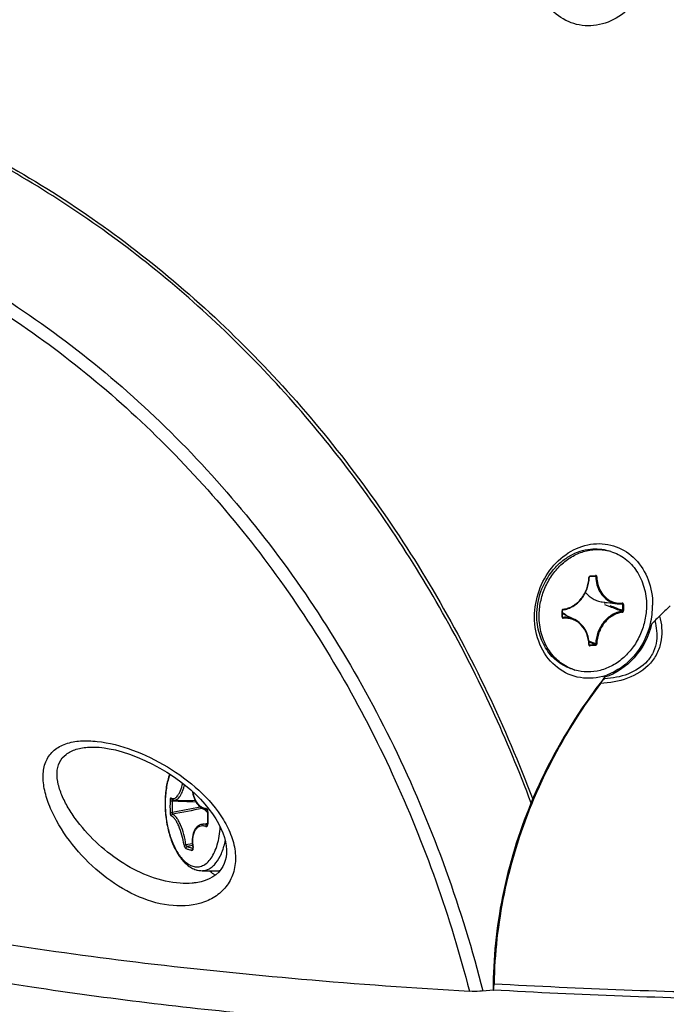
# Model space of a CAD drawing. Header units: millimetres. Extents: x 0 to 420, y 0 to 297.
# Tile 42 of 256: x 171 to 180, y 27 to 39. Entities that reach past the tile are written whole.
import ezdxf

# ---------------------------------------------------------------- set-up
doc = ezdxf.new("R2010")
doc.units = ezdxf.units.MM
doc.header["$LTSCALE"] = 23.1
doc.layers.get('0').update_dxf_attribs({"linetype": 'CONTINUOUS'})
doc.layers.add('02___PRT_ALL_AXES', color=7, linetype='CONTINUOUS')
doc.layers.add('AXES', color=7, linetype='CONTINUOUS')

msp = doc.modelspace()

# ---------------------------------------------------------------- linework, layer by layer
at = {"color": 7, "linetype": 'Continuous'}
for p, q in [((178.6263, 32.2871), (178.6945, 32.294)), ((178.6303, 32.2956), (178.6985, 32.3024)), ((178.7025, 32.2853), (178.6558, 32.2901)), ((178.6945, 32.294), (178.6955, 32.294)), ((178.6955, 32.294), (178.6973, 32.2935)), ((178.7855, 31.961), (178.982, 31.9365)), ((178.8898, 31.9428), (178.829, 31.9496)), ((178.9772, 31.9334), (178.8898, 31.9428)), ((179.0488, 31.926), (178.9772, 31.9334)), ((179.0409, 31.9349), (179.0418, 31.9349)), ((179.0422, 31.9348), (179.0438, 31.9344)), ((178.2667, 31.7681), (178.2667, 31.8457)), ((178.2717, 31.7697), (178.2717, 31.8472)), ((178.2717, 31.8107), (178.4311, 31.7317)), ((178.8877, 31.8975), (178.8213, 31.9232)), ((179.0488, 31.926), (179.0488, 31.8484)), ((179.062, 31.9254), (179.062, 31.8479)), ((178.2792, 31.7614), (178.2727, 31.7651)), ((179.4238, 31.6753), (179.4635, 31.7156)), ((178.7025, 31.4196), (178.6145, 31.4546)), ((178.6939, 31.4092), (178.6163, 31.4403)), ((178.6257, 31.4024), (178.6189, 31.4063)), ((178.6939, 31.4092), (178.6257, 31.4024)), ((178.6985, 31.398), (178.6303, 31.3912)), ((173.2633, 29.3996), (173.5312, 29.3941)), ((173.6252, 29.2918), (173.6224, 29.2909)), ((173.6148, 29.0863), (173.6905, 29.1033)), ((173.6882, 29.0845), (173.6827, 29.083)), ((173.6901, 29.1197), (173.6906, 29.0974)), ((173.9077, 28.9179), (173.9217, 28.8625)), ((173.4938, 28.8369), (173.412, 28.8221)), ((173.4967, 28.8121), (173.4281, 28.7992)), ((173.4967, 28.8121), (173.4281, 28.7992)), ((173.6187, 28.4882), (173.8221, 28.4881)), ((177.2455, 26.9341), (177.3768, 26.9472))]:
    msp.add_line(p, q, dxfattribs=at)
for points in [[(178.618, 32.276), (178.618, 32.2762), (178.6182, 32.278), (178.6187, 32.2797), (178.6193, 32.2814), (178.6202, 32.2829), (178.6212, 32.2843), (178.6224, 32.2854), (178.6236, 32.2862), (178.6248, 32.2868), (178.6261, 32.2871), (178.6263, 32.2871)], [(178.2717, 31.8472), (178.2717, 31.8475), (178.2719, 31.8492), (178.2723, 31.851), (178.2729, 31.8527), (178.2737, 31.8542), (178.2748, 31.8556), (178.2759, 31.8567), (178.2771, 31.8576), (178.2784, 31.8582), (178.2796, 31.8586), (178.2798, 31.8586)], [(178.2751, 31.7623), (178.2742, 31.763), (178.2734, 31.7639), (178.2727, 31.7651), (178.2721, 31.7665), (178.2718, 31.7681), (178.2717, 31.7697)], [(178.6214, 31.4032), (178.6205, 31.4039), (178.6197, 31.4048), (178.619, 31.4059), (178.6185, 31.4073), (178.6181, 31.4089), (178.618, 31.4103)], [(172.1593, 30.0845), (172.1867, 30.0856), (172.237, 30.0854), (172.2918, 30.0822), (172.3276, 30.0786)], [(172.3276, 30.0786), (172.3553, 30.0751), (172.4213, 30.0644), (172.4998, 30.0476), (172.5876, 30.0242), (172.682, 29.9939), (172.7806, 29.9569), (172.8808, 29.9139), (172.98, 29.8659), (173.0753, 29.8144), (173.1661, 29.7602), (173.2507, 29.7049), (173.3301, 29.6482), (173.4044, 29.5905), (173.4741, 29.5316), (173.5394, 29.4715), (173.6003, 29.4103), (173.657, 29.3479)], [(173.2296, 29.4105), (173.2359, 29.4067), (173.2448, 29.4029), (173.2541, 29.4005), (173.2633, 29.3996)], [(173.4962, 29.5113), (173.4971, 29.5041), (173.502, 29.4775), (173.5085, 29.4519), (173.5166, 29.4274), (173.5261, 29.4041), (173.5371, 29.3823), (173.5494, 29.3621), (173.5631, 29.3436), (173.5778, 29.3271), (173.5937, 29.3126), (173.6106, 29.3002), (173.6282, 29.29), (173.6466, 29.2822), (173.6654, 29.2767), (173.6814, 29.274)], [(173.657, 29.3479), (173.7089, 29.2847), (173.7557, 29.2214), (173.7972, 29.1583), (173.8331, 29.0961), (173.8635, 29.0351), (173.8883, 28.9756), (173.9077, 28.9179)], [(173.6812, 29.274), (173.6812, 29.274), (173.6818, 29.2737), (173.6828, 29.2729), (173.6839, 29.2716), (173.6852, 29.2698), (173.6866, 29.2676), (173.6878, 29.2649), (173.6889, 29.2617), (173.6898, 29.2583), (173.6904, 29.2546), (173.6906, 29.251), (173.6906, 29.2488)], [(173.6906, 29.2488), (173.6901, 29.2269), (173.6897, 29.2), (173.6896, 29.1732), (173.6897, 29.1464), (173.6901, 29.1197)], [(173.6148, 29.0863), (173.6056, 29.0839), (173.5885, 29.0774), (173.5724, 29.0685), (173.5575, 29.0572), (173.5439, 29.0437), (173.5317, 29.0281), (173.5209, 29.0103), (173.5117, 28.9905), (173.5042, 28.9689), (173.4984, 28.9457), (173.4944, 28.9211), (173.4922, 28.8952), (173.4919, 28.8682), (173.4934, 28.8405), (173.4967, 28.8121), (173.5015, 28.7851)], [(173.6906, 29.0974), (173.6906, 29.0946), (173.6903, 29.0915), (173.6898, 29.0889), (173.6891, 29.0866), (173.6884, 29.0848), (173.6877, 29.0836)], [(173.5015, 28.7851), (173.5018, 28.7819), (173.502, 28.7791), (173.5019, 28.7768), (173.5018, 28.7749), (173.5015, 28.7734), (173.5013, 28.7726), (173.5011, 28.7723)], [(173.9217, 28.8625), (173.9307, 28.8094), (173.9349, 28.7588), (173.9344, 28.7106), (173.9293, 28.6649), (173.9198, 28.6215), (173.9058, 28.5803), (173.8871, 28.5412), (173.8633, 28.5039)], [(173.8633, 28.5039), (173.8341, 28.4689), (173.7991, 28.4364), (173.7584, 28.4072), (173.7124, 28.3818), (173.6616, 28.3608), (173.6067, 28.3446), (173.544, 28.3326)]]:
    msp.add_lwpolyline(points, dxfattribs=at)
for centre, radius, start, end in [((178.6351, 32.2742), 0.0221, 174.09735, 178.65722), ((178.6942, 32.2964), 0.00246, 275.8313, 284.0769), ((179.0183, 32.2265), 0.2923, 243.6749, 262.88071), ((179.0195, 32.2379), 0.3037, 262.92275, 274.05079), ((179.0407, 31.9374), 0.00252, 274.15465, 283.96904), ((179.041, 31.9268), 0.00812, 81.32474, 84.12584), ((178.1024, 31.5279), 0.3377, 50.28849, 59.9103), ((169.7248, 8.2724), 25.3398, 68.43065, 68.80148), ((169.6898, 8.0745), 25.5498, 68.51206, 68.89741), ((178.4202, 31.9215), 1.0163, 346.20158, 359.92398), ((184.9653, 26.2356), 7.7655, 133.07095, 134.45919), ((178.407, 31.9243), 1.0297, 345.20699, 346.22804), ((183.7497, 27.4785), 6.0269, 134.48547, 135.3298), ((178.5956, 31.7058), 0.7333, 285.21054, 289.79978), ((179.3683, 30.65), 0.6467, 148.64883, 150.7066), ((178.7319, 32.2763), 1.3119, 273.16438, 273.74368), ((175.7405, 29.3179), 2.5352, 178.28619, 181.71276), ((175.7498, 29.3159), 2.5174, 178.28828, 181.71072), ((174.4033, 56.1438), 26.7783, 267.49634, 268.14994), ((178.8595, 0.8641), 28.9289, 100.48146, 101.21396), ((179.0648, 0.0476), 29.7454, 100.54265, 101.29649), ((173.6828, 29.2853), 0.0114, 258.04539, 263.16102), ((173.4905, 29.0716), 0.2601, 39.75764, 41.50742), ((176.5563, 29.1709), 2.8616, 178.48362, 181.51934), ((173.8627, 30.1352), 1.4336, 251.70106, 253.26899), ((173.8725, 30.1426), 1.4151, 251.69441, 253.26997), ((173.9296, 30.3604), 1.6684, 253.29337, 254.70624), ((173.9317, 30.3407), 1.6218, 253.28228, 254.63378), ((173.9905, 28.883), 0.496, 191.02334, 191.27237), ((173.4302, 28.7713), 0.0754, 7.8154, 11.28395), ((173.4343, 28.7719), 0.0712, 5.89639, 7.81291), ((173.4393, 28.7724), 0.0662, 3.78603, 5.90028), ((172.879, 29.091), 1.0632, 347.61139, 348.12772), ((173.8222, 28.7567), 0.2686, 269.97446, 276.27539), ((173.8222, 28.6806), 0.1924, 269.97459, 276.416), ((173.8222, 28.6802), 0.1921, 276.42485, 279.0881)]:
    msp.add_arc(centre, radius, start, end, dxfattribs=at)
for points, knots in [([(179.4365, 40.3501), (179.4365, 40.236), (179.3966, 40.0068), (179.2317, 39.7067), (178.9825, 39.4875), (178.6814, 39.3847), (178.3737, 39.4218), (178.1152, 39.5955), (177.9486, 39.8704), (177.9123, 40.087), (177.9123, 40.1973)], [0, 0, 0, 0, 0.1343413, 0.2679263, 0.3958734, 0.5162397, 0.6315671, 0.7477706, 0.8701542, 1, 1, 1, 1]), ([(170.4752, 37.9417), (171.3074, 37.5245), (172.906, 36.5085), (174.9795, 34.5264), (176.6868, 32.1381), (177.5367, 30.3465), (177.8889, 29.4113)], [0, 0, 0, 0, 0.2417444, 0.4880258, 0.7405004, 1, 1, 1, 1]), ([(169.8628, 36.5696), (170.3083, 36.3464), (171.1777, 35.8446), (172.3916, 34.9418), (173.5081, 33.8952), (174.861, 32.3122), (176.2497, 30.0212), (176.9759, 27.9887), (177.2455, 26.9341)], [0, 0, 0, 0, 0.1195559, 0.2401656, 0.3621886, 0.4859101, 0.7388514, 1, 1, 1, 1]), ([(170.5722, 35.9988), (171.3587, 35.5303), (172.8514, 34.4061), (174.7168, 32.2716), (176.1701, 29.7496), (176.8237, 27.8922), (177.0719, 26.931)], [0, 0, 0, 0, 0.2403182, 0.4862944, 0.7393855, 1, 1, 1, 1]), ([(177.9123, 31.7674), (177.9123, 31.8815), (177.9521, 32.1108), (178.117, 32.4108), (178.3662, 32.6301), (178.6674, 32.7329), (178.9751, 32.6957), (179.2335, 32.522), (179.4001, 32.2472), (179.4365, 32.0305), (179.4365, 31.9202)], [0, 0, 0, 0, 0.1343413, 0.2679263, 0.3958734, 0.5162397, 0.6315671, 0.7477706, 0.8701542, 1, 1, 1, 1]), ([(178.2798, 31.8586), (178.3021, 31.8615), (178.3468, 31.8723), (178.4319, 31.9121), (178.5245, 31.9942), (178.5977, 32.1255), (178.6169, 32.2258), (178.618, 32.276)], [0, 0, 0, 0, 0.1161177, 0.2353814, 0.4829868, 0.7406493, 1, 1, 1, 1]), ([(178.2835, 31.867), (178.3052, 31.8698), (178.3486, 31.8803), (178.4314, 31.9192), (178.5217, 31.9993), (178.5932, 32.1276), (178.6119, 32.2257), (178.613, 32.2747)], [0, 0, 0, 0, 0.1155896, 0.2345315, 0.4820702, 0.7401577, 1, 1, 1, 1]), ([(178.613, 32.2747), (178.6142, 32.2748), (178.6159, 32.275), (178.6175, 32.2755), (178.618, 32.2758), (178.618, 32.276)], [0, 0, 0, 0, 0.6982663, 0.8994124, 1, 1, 1, 1]), ([(178.6202, 32.2909), (178.6172, 32.2882), (178.6143, 32.2832), (178.6133, 32.2779), (178.6131, 32.2765)], [0, 0, 0, 0, 0.7451416, 1, 1, 1, 1]), ([(178.6303, 32.2956), (178.6294, 32.2955), (178.6257, 32.2948), (178.6223, 32.2928), (178.6202, 32.2909)], [0, 0, 0, 0, 0.2425545, 1, 1, 1, 1]), ([(178.6303, 32.2956), (178.6303, 32.2945), (178.6301, 32.2915), (178.6284, 32.2873), (178.6263, 32.2871)], [0, 0, 0, 0, 0.3350999, 1, 1, 1, 1]), ([(178.6985, 32.3024), (178.6985, 32.3005), (178.6982, 32.2974), (178.696, 32.2943), (178.6948, 32.294)], [0, 0, 0, 0, 0.6014251, 1, 1, 1, 1]), ([(178.6973, 32.2935), (178.6989, 32.293), (178.7018, 32.2906), (178.7026, 32.287), (178.7025, 32.2853)], [0, 0, 0, 0, 0.4841131, 1, 1, 1, 1]), ([(178.7157, 32.285), (178.7156, 32.2897), (178.713, 32.297), (178.7052, 32.3021), (178.7006, 32.3026), (178.6985, 32.3024)], [0, 0, 0, 0, 0.5163248, 0.7588936, 1, 1, 1, 1]), ([(178.7025, 32.2853), (178.7033, 32.251), (178.7127, 32.1836), (178.7505, 32.091), (178.8095, 32.0147), (178.8612, 31.9781), (178.8886, 31.9645)], [0, 0, 0, 0, 0.2646013, 0.5193967, 0.7637518, 1, 1, 1, 1]), ([(178.7157, 32.285), (178.7134, 32.2847), (178.7089, 32.2846), (178.7045, 32.2848), (178.7025, 32.2853)], [0, 0, 0, 0, 0.5421058, 1, 1, 1, 1]), ([(178.7157, 32.285), (178.7165, 32.2512), (178.7258, 32.1848), (178.7635, 32.0936), (178.8223, 32.0188), (178.8738, 31.9834), (178.901, 31.9704)], [0, 0, 0, 0, 0.2647538, 0.5195577, 0.7638133, 1, 1, 1, 1]), ([(178.571, 32.0836), (178.5844, 32.0668), (178.6141, 32.0358), (178.6662, 31.9988), (178.7239, 31.9729), (178.7649, 31.9636), (178.7855, 31.961)], [0, 0, 0, 0, 0.2553709, 0.5056875, 0.7530547, 1, 1, 1, 1]), ([(178.901, 31.9704), (178.9232, 31.9598), (178.9707, 31.9443), (179.0205, 31.9416), (179.0452, 31.9434)], [0, 0, 0, 0, 0.4981317, 1, 1, 1, 1]), ([(179.0452, 31.9434), (179.0452, 31.9415), (179.0448, 31.9383), (179.0426, 31.9353), (179.0413, 31.935)], [0, 0, 0, 0, 0.5988244, 1, 1, 1, 1]), ([(179.0438, 31.9344), (179.0454, 31.9338), (179.0482, 31.9313), (179.0489, 31.9277), (179.0488, 31.926)], [0, 0, 0, 0, 0.4837223, 1, 1, 1, 1]), ([(179.062, 31.9254), (179.062, 31.9301), (179.0596, 31.9375), (179.0519, 31.9428), (179.0474, 31.9435), (179.0452, 31.9434)], [0, 0, 0, 0, 0.5172318, 0.7597682, 1, 1, 1, 1]), ([(178.2736, 31.8621), (178.2703, 31.859), (178.2673, 31.8532), (178.2667, 31.8472), (178.2667, 31.8457)], [0, 0, 0, 0, 0.746538, 1, 1, 1, 1]), ([(178.2667, 31.8457), (178.268, 31.8458), (178.2696, 31.8461), (178.2712, 31.8466), (178.2717, 31.847), (178.2717, 31.8472)], [0, 0, 0, 0, 0.6928994, 0.8948181, 1, 1, 1, 1]), ([(178.2835, 31.867), (178.2826, 31.8669), (178.279, 31.8661), (178.2756, 31.864), (178.2736, 31.8621)], [0, 0, 0, 0, 0.2424308, 1, 1, 1, 1]), ([(178.2835, 31.867), (178.2835, 31.8659), (178.2834, 31.863), (178.2819, 31.8589), (178.2798, 31.8586)], [0, 0, 0, 0, 0.3359348, 1, 1, 1, 1]), ([(179.0404, 31.8377), (179.0182, 31.8349), (178.9737, 31.8241), (178.8888, 31.7843), (178.7961, 31.7021), (178.7229, 31.5705), (178.7037, 31.4699), (178.7025, 31.4196)], [0, 0, 0, 0, 0.1155885, 0.2345303, 0.4820683, 0.7401551, 1, 1, 1, 1]), ([(179.0452, 31.8266), (179.0236, 31.8238), (178.9802, 31.8133), (178.8973, 31.7744), (178.807, 31.6943), (178.7356, 31.566), (178.7169, 31.4679), (178.7157, 31.4189)], [0, 0, 0, 0, 0.1155851, 0.2345284, 0.4820669, 0.7401546, 1, 1, 1, 1]), ([(179.0488, 31.8484), (179.049, 31.8459), (179.0475, 31.8407), (179.0428, 31.838), (179.0404, 31.8377)], [0, 0, 0, 0, 0.5153544, 1, 1, 1, 1]), ([(179.0452, 31.8266), (179.0452, 31.829), (179.0444, 31.833), (179.042, 31.837), (179.0404, 31.8377)], [0, 0, 0, 0, 0.5754626, 1, 1, 1, 1]), ([(179.0452, 31.8266), (179.0498, 31.8272), (179.0588, 31.833), (179.062, 31.8429), (179.062, 31.8479)], [0, 0, 0, 0, 0.4804773, 1, 1, 1, 1]), ([(179.062, 31.9254), (179.0596, 31.9252), (179.0552, 31.9251), (179.0508, 31.9255), (179.0488, 31.926)], [0, 0, 0, 0, 0.5415352, 1, 1, 1, 1]), ([(179.062, 31.8479), (179.0596, 31.8476), (179.0552, 31.8476), (179.0508, 31.8479), (179.0488, 31.8484)], [0, 0, 0, 0, 0.5415352, 1, 1, 1, 1]), ([(178.788, 30.9982), (178.6835, 30.9699), (178.4576, 30.9615), (178.1545, 31.1205), (177.9554, 31.4107), (177.9123, 31.647), (177.9123, 31.7674)], [0, 0, 0, 0, 0.2412506, 0.4803483, 0.7316605, 1, 1, 1, 1]), ([(178.2667, 31.7681), (178.268, 31.7683), (178.2696, 31.7685), (178.2712, 31.769), (178.2717, 31.7695), (178.2717, 31.7697)], [0, 0, 0, 0, 0.6928993, 0.894818, 1, 1, 1, 1]), ([(178.2667, 31.7681), (178.2667, 31.7635), (178.2692, 31.7561), (178.2768, 31.7507), (178.2813, 31.7501), (178.2835, 31.7502)], [0, 0, 0, 0, 0.5172314, 0.759769, 1, 1, 1, 1]), ([(178.4311, 31.7317), (178.4079, 31.7433), (178.3579, 31.7602), (178.3052, 31.7633), (178.2792, 31.7614)], [0, 0, 0, 0, 0.4982152, 1, 1, 1, 1]), ([(178.2835, 31.7502), (178.2836, 31.7526), (178.283, 31.7567), (178.2808, 31.7607), (178.2792, 31.7614)], [0, 0, 0, 0, 0.5784939, 1, 1, 1, 1]), ([(178.613, 31.4086), (178.6119, 31.4558), (178.5948, 31.5482), (178.5334, 31.6473), (178.4662, 31.704), (178.4092, 31.7338), (178.3474, 31.7502), (178.3047, 31.7517), (178.2835, 31.7502)], [0, 0, 0, 0, 0.2672279, 0.5194836, 0.6411658, 0.7608096, 0.8798903, 1, 1, 1, 1]), ([(178.618, 31.4103), (178.6172, 31.4445), (178.6079, 31.512), (178.57, 31.6047), (178.5107, 31.6813), (178.4587, 31.7181), (178.4311, 31.7317)], [0, 0, 0, 0, 0.2637707, 0.5182499, 0.7629084, 1, 1, 1, 1]), ([(179.5264, 31.7783), (179.553, 31.6787), (179.5686, 31.5158), (179.5077, 31.3072), (179.3799, 31.1119), (179.1177, 30.9513), (178.8806, 30.9126), (178.7621, 30.9072)], [0, 0, 0, 0, 0.2282114, 0.3490197, 0.4754591, 0.7372524, 1, 1, 1, 1]), ([(179.4635, 31.7156), (179.4871, 31.632), (179.503, 31.4948), (179.4546, 31.3169), (179.3468, 31.1481), (179.1219, 31.0097), (178.9191, 30.9738), (178.8176, 30.9672)], [0, 0, 0, 0, 0.225181, 0.34535, 0.4722085, 0.736242, 1, 1, 1, 1]), ([(179.4026, 31.6614), (179.3641, 31.5155), (179.2263, 31.2448), (178.9776, 31.064), (178.844, 31.0159)], [0, 0, 0, 0, 0.5150898, 1, 1, 1, 1]), ([(178.613, 31.4086), (178.6143, 31.4087), (178.6157, 31.409), (178.618, 31.4098), (178.618, 31.4103)], [0, 0, 0, 0, 0.6954447, 1, 1, 1, 1]), ([(178.613, 31.4086), (178.6131, 31.4039), (178.6157, 31.3966), (178.6236, 31.3915), (178.6281, 31.391), (178.6303, 31.3912)], [0, 0, 0, 0, 0.5163352, 0.7589047, 1, 1, 1, 1]), ([(178.6303, 31.3912), (178.6303, 31.3936), (178.6296, 31.3976), (178.6273, 31.4016), (178.6257, 31.4024)], [0, 0, 0, 0, 0.5768332, 1, 1, 1, 1]), ([(178.7025, 31.4196), (178.7026, 31.4171), (178.701, 31.412), (178.6963, 31.4094), (178.6939, 31.4092)], [0, 0, 0, 0, 0.516032, 1, 1, 1, 1]), ([(178.6985, 31.398), (178.6985, 31.4004), (178.6978, 31.4045), (178.6955, 31.4085), (178.6939, 31.4092)], [0, 0, 0, 0, 0.5768331, 1, 1, 1, 1]), ([(178.6985, 31.398), (178.7031, 31.3985), (178.7122, 31.404), (178.7156, 31.4139), (178.7157, 31.4189)], [0, 0, 0, 0, 0.47945, 1, 1, 1, 1]), ([(178.7157, 31.4189), (178.7133, 31.4187), (178.7089, 31.4187), (178.7045, 31.4191), (178.7025, 31.4196)], [0, 0, 0, 0, 0.5409735, 1, 1, 1, 1]), ([(178.8161, 30.9864), (178.7159, 30.8576), (178.3462, 30.3487), (178.044, 29.7906), (177.866, 29.3603)], [0, 0, 0, 0, 0.2595319, 1, 1, 1, 1]), ([(178.7621, 30.9072), (178.771, 30.9191), (178.7852, 30.9387), (178.7998, 30.9582), (178.8043, 30.9664)], [0, 0, 0, 0, 0.6142285, 1, 1, 1, 1]), ([(178.7621, 30.9072), (178.6688, 30.7827), (178.3237, 30.2908), (178.0406, 29.7553), (177.8722, 29.3432)], [0, 0, 0, 0, 0.2589106, 1, 1, 1, 1]), ([(173.2444, 28.0364), (173.0955, 28.049), (172.7902, 28.1336), (172.3763, 28.3806), (172.0143, 28.7197), (171.7741, 29.0548), (171.6393, 29.3382), (171.5771, 29.5433), (171.5592, 29.738), (171.5973, 29.9149), (171.7034, 30.0552), (171.8642, 30.1389), (172.0569, 30.1717), (172.1933, 30.1665), (172.2641, 30.1587)], [0, 0, 0, 0, 0.1287459, 0.267511, 0.411622, 0.5530721, 0.6195772, 0.6811904, 0.7367135, 0.7863629, 0.8333788, 0.8830906, 0.9386579, 1, 1, 1, 1]), ([(172.2641, 30.1587), (172.4201, 30.1416), (172.7363, 30.0575), (173.1812, 29.8417), (173.587, 29.5434), (173.8624, 29.2267), (174.0051, 28.9384), (174.0583, 28.7179), (174.0471, 28.5033), (173.9672, 28.3147), (173.8296, 28.1704), (173.5914, 28.0435), (173.381, 28.0249), (173.2444, 28.0364)], [0, 0, 0, 0, 0.1292217, 0.2662383, 0.4052849, 0.5415133, 0.6067594, 0.668556, 0.7262661, 0.7806133, 0.833565, 0.8871438, 1, 1, 1, 1]), ([(173.3366, 28.3259), (173.0801, 28.343), (172.6957, 28.4962), (172.2774, 28.8168), (172.0485, 29.0638), (171.9014, 29.2775), (171.8159, 29.4378), (171.7594, 29.5966), (171.7391, 29.7494), (171.7684, 29.8915), (171.8609, 30.0028), (171.9997, 30.0659), (172.1039, 30.0812), (172.1593, 30.0845)], [0, 0, 0, 0, 0.2695389, 0.4122571, 0.5528166, 0.6201033, 0.6838534, 0.7427995, 0.7959219, 0.8437529, 0.8904333, 0.9418148, 1, 1, 1, 1]), ([(173.2008, 29.7376), (173.1813, 29.6835), (173.1526, 29.5657), (173.1372, 29.3797), (173.1476, 29.1858), (173.1829, 28.9962), (173.2413, 28.8227), (173.309, 28.6959), (173.3738, 28.613), (173.4255, 28.5627), (173.4818, 28.5235), (173.5228, 28.5057), (173.5436, 28.4995)], [0, 0, 0, 0, 0.124586, 0.2606735, 0.4026308, 0.5435806, 0.6768488, 0.7974548, 0.8524412, 0.9040839, 0.9529795, 1, 1, 1, 1]), ([(173.2056, 29.7346), (173.186, 29.6839), (173.1567, 29.5718), (173.1396, 29.3931), (173.1474, 29.2041), (173.1797, 29.0183), (173.2341, 28.8487), (173.2971, 28.7256), (173.3567, 28.6465), (173.4142, 28.5883), (173.4654, 28.5566), (173.5005, 28.546)], [0, 0, 0, 0, 0.1239287, 0.2623859, 0.4084158, 0.5540275, 0.6912833, 0.8133934, 0.867387, 0.9163258, 1, 1, 1, 1]), ([(173.2217, 29.427), (173.2273, 29.4233), (173.2403, 29.4178), (173.2624, 29.4208), (173.2836, 29.4341), (173.304, 29.4562), (173.3235, 29.4866), (173.3488, 29.5399), (173.3627, 29.585), (173.3704, 29.6169)], [0, 0, 0, 0, 0.0747388, 0.149362, 0.2375141, 0.3470451, 0.4802208, 0.635854, 1, 1, 1, 1]), ([(173.2633, 29.3996), (173.2694, 29.3994), (173.2826, 29.4019), (173.3012, 29.4129), (173.3193, 29.4303), (173.3443, 29.4641), (173.3713, 29.5208), (173.3868, 29.5711), (173.3937, 29.5988)], [0, 0, 0, 0, 0.0727324, 0.1560183, 0.2550323, 0.3719032, 0.6575986, 1, 1, 1, 1]), ([(173.2217, 29.427), (173.2209, 29.4275), (173.219, 29.4283), (173.216, 29.4273), (173.2134, 29.4246), (173.2102, 29.4186), (173.2075, 29.4081), (173.2066, 29.3989), (173.2065, 29.3938)], [0, 0, 0, 0, 0.0693454, 0.1367752, 0.2211494, 0.3310697, 0.6275923, 1, 1, 1, 1]), ([(173.2065, 29.3938), (173.2078, 29.3931), (173.2114, 29.3923), (173.2204, 29.391), (173.2282, 29.3908), (173.2336, 29.3911)], [0, 0, 0, 0, 0.1591025, 0.4072194, 1, 1, 1, 1]), ([(173.2218, 29.427), (173.2216, 29.4238), (173.2227, 29.4173), (173.227, 29.4122), (173.2296, 29.4105)], [0, 0, 0, 0, 0.5089714, 1, 1, 1, 1]), ([(173.2355, 29.407), (173.2344, 29.4052), (173.2336, 29.3997), (173.2334, 29.3943), (173.2336, 29.3911)], [0, 0, 0, 0, 0.3903789, 1, 1, 1, 1]), ([(173.5003, 29.5075), (173.5046, 29.4793), (173.5183, 29.4264), (173.5554, 29.3582), (173.5993, 29.3171), (173.6385, 29.2984), (173.6588, 29.2937), (173.6688, 29.2925)], [0, 0, 0, 0, 0.2927897, 0.556447, 0.7884182, 0.8957572, 1, 1, 1, 1]), ([(173.6179, 29.2959), (173.6182, 29.2953), (173.6194, 29.2934), (173.621, 29.2916), (173.6224, 29.2909)], [0, 0, 0, 0, 0.3015884, 1, 1, 1, 1]), ([(173.6852, 29.244), (173.6804, 29.2494), (173.6622, 29.2683), (173.6401, 29.2839), (173.6224, 29.2909)], [0, 0, 0, 0, 0.2765113, 1, 1, 1, 1]), ([(173.6686, 29.2926), (173.6686, 29.2884), (173.6703, 29.2804), (173.677, 29.2749), (173.6804, 29.2742)], [0, 0, 0, 0, 0.5442264, 1, 1, 1, 1]), ([(173.688, 29.2778), (173.6868, 29.2798), (173.6822, 29.2865), (173.6746, 29.2919), (173.6688, 29.2925)], [0, 0, 0, 0, 0.2863669, 1, 1, 1, 1]), ([(173.6957, 29.2466), (173.6958, 29.2494), (173.6953, 29.2602), (173.6921, 29.2709), (173.688, 29.2778)], [0, 0, 0, 0, 0.25736, 1, 1, 1, 1]), ([(177.866, 29.3603), (177.7055, 28.9721), (177.4614, 28.1784), (177.3768, 27.3519), (177.3768, 26.9472)], [0, 0, 0, 0, 0.5093009, 1, 1, 1, 1]), ([(177.8722, 29.3432), (177.7198, 28.9702), (177.4853, 28.2088), (177.3955, 27.417), (177.3891, 27.0283)], [0, 0, 0, 0, 0.5089162, 1, 1, 1, 1]), ([(173.2065, 29.2422), (173.2077, 29.2415), (173.2114, 29.2407), (173.2205, 29.2399), (173.2282, 29.2401), (173.2336, 29.2407)], [0, 0, 0, 0, 0.1590703, 0.4063047, 1, 1, 1, 1]), ([(173.2065, 29.2422), (173.2066, 29.2367), (173.2076, 29.2262), (173.2109, 29.2119), (173.2151, 29.2014), (173.2194, 29.1959), (173.2218, 29.1951)], [0, 0, 0, 0, 0.3227855, 0.6210931, 0.853993, 1, 1, 1, 1]), ([(173.2218, 29.1951), (173.2215, 29.1999), (173.2244, 29.2101), (173.2334, 29.2159), (173.2381, 29.2167)], [0, 0, 0, 0, 0.5065034, 1, 1, 1, 1]), ([(173.3864, 28.8212), (173.3802, 28.8642), (173.3623, 28.9479), (173.3288, 29.0462), (173.2959, 29.114), (173.2716, 29.1526), (173.2479, 29.1801), (173.2302, 29.1923), (173.2218, 29.1951)], [0, 0, 0, 0, 0.3113444, 0.6111041, 0.7408508, 0.850239, 0.936434, 1, 1, 1, 1]), ([(173.2336, 29.2407), (173.2334, 29.238), (173.2335, 29.2327), (173.2343, 29.2255), (173.2356, 29.2202), (173.2371, 29.2172), (173.2381, 29.2167)], [0, 0, 0, 0, 0.3326598, 0.6353885, 0.8660786, 1, 1, 1, 1]), ([(173.412, 28.8221), (173.4059, 28.8676), (173.3878, 28.956), (173.3527, 29.0599), (173.3178, 29.1314), (173.2919, 29.1721), (173.2664, 29.2011), (173.2472, 29.2138), (173.2381, 29.2167)], [0, 0, 0, 0, 0.3107751, 0.6096712, 0.7391882, 0.8486573, 0.9353662, 1, 1, 1, 1]), ([(173.6957, 29.2466), (173.6944, 29.2469), (173.6929, 29.2472), (173.6906, 29.2483), (173.6906, 29.2488)], [0, 0, 0, 0, 0.6946716, 1, 1, 1, 1]), ([(173.6688, 29.0606), (173.6552, 29.0645), (173.6277, 29.0687), (173.587, 29.0612), (173.5517, 29.0393), (173.5242, 29.0049), (173.5053, 28.9602), (173.4915, 28.887), (173.496, 28.8278), (173.5037, 28.7882)], [0, 0, 0, 0, 0.1097893, 0.2120699, 0.3144965, 0.4249496, 0.5485867, 0.6869679, 1, 1, 1, 1]), ([(173.5005, 28.546), (173.5211, 28.5398), (173.5646, 28.534), (173.6298, 28.5505), (173.6891, 28.5908), (173.7409, 28.6518), (173.7845, 28.7313), (173.8189, 28.8269), (173.8433, 28.9358), (173.852, 29.0129), (173.8547, 29.053)], [0, 0, 0, 0, 0.0921, 0.1831833, 0.28186, 0.3942088, 0.5229709, 0.6682291, 0.8282314, 1, 1, 1, 1]), ([(173.6827, 29.083), (173.6714, 29.0863), (173.6487, 29.0905), (173.6256, 29.0887), (173.6148, 29.0863)], [0, 0, 0, 0, 0.5161727, 1, 1, 1, 1]), ([(173.6686, 29.0607), (173.6686, 29.0656), (173.6712, 29.0749), (173.6786, 29.0818), (173.6827, 29.083)], [0, 0, 0, 0, 0.5306586, 1, 1, 1, 1]), ([(173.6688, 29.0606), (173.6722, 29.0597), (173.68, 29.0599), (173.6895, 29.0678), (173.6949, 29.0802), (173.6959, 29.0899), (173.6957, 29.095)], [0, 0, 0, 0, 0.2087251, 0.4294179, 0.6935549, 1, 1, 1, 1]), ([(173.6957, 29.095), (173.6944, 29.0953), (173.6927, 29.0956), (173.6906, 29.0968), (173.6906, 29.0974)], [0, 0, 0, 0, 0.6741617, 1, 1, 1, 1]), ([(173.3864, 28.8215), (173.3878, 28.8208), (173.3915, 28.8201), (173.4002, 28.8198), (173.4072, 28.8208), (173.412, 28.8221)], [0, 0, 0, 0, 0.1850894, 0.4335511, 1, 1, 1, 1]), ([(173.3864, 28.8212), (173.3879, 28.8106), (173.3929, 28.7958), (173.4031, 28.7804), (173.4095, 28.7752), (173.4126, 28.7742)], [0, 0, 0, 0, 0.5772617, 0.8214505, 1, 1, 1, 1]), ([(173.4126, 28.7742), (173.4116, 28.7795), (173.4137, 28.7909), (173.423, 28.7981), (173.4281, 28.7992)], [0, 0, 0, 0, 0.5123321, 1, 1, 1, 1]), ([(173.412, 28.8221), (173.4132, 28.8168), (173.4164, 28.8094), (173.4226, 28.8021), (173.4263, 28.7996), (173.4281, 28.7992)], [0, 0, 0, 0, 0.5629392, 0.8103069, 1, 1, 1, 1]), ([(173.4896, 28.751), (173.4887, 28.7558), (173.4901, 28.7659), (173.4973, 28.7735), (173.5016, 28.7753)], [0, 0, 0, 0, 0.5118476, 1, 1, 1, 1]), ([(173.4896, 28.751), (173.4918, 28.7504), (173.497, 28.7505), (173.5028, 28.7565), (173.5054, 28.7658), (173.5056, 28.7729), (173.5053, 28.7768)], [0, 0, 0, 0, 0.1961528, 0.4005016, 0.6660928, 1, 1, 1, 1]), ([(173.5041, 28.7861), (173.5037, 28.7862), (173.5026, 28.7864), (173.5011, 28.787), (173.501, 28.7877)], [0, 0, 0, 0, 0.3596857, 1, 1, 1, 1]), ([(173.6187, 28.4882), (173.635, 28.4882), (173.6683, 28.4926), (173.7161, 28.5125), (173.7608, 28.5449), (173.8182, 28.6066), (173.8768, 28.7133), (173.9057, 28.8098), (173.9174, 28.8629)], [0, 0, 0, 0, 0.0952669, 0.1935361, 0.2990898, 0.4149848, 0.6829776, 1, 1, 1, 1]), ([(173.5436, 28.4995), (173.5497, 28.4976), (173.5742, 28.4912), (173.5997, 28.4882), (173.6187, 28.4882)], [0, 0, 0, 0, 0.2518244, 1, 1, 1, 1]), ([(173.5439, 28.3326), (173.5271, 28.3303), (173.4583, 28.3226), (173.3887, 28.3225), (173.3366, 28.3259)], [0, 0, 0, 0, 0.2458258, 1, 1, 1, 1]), ([(169.428, 27.8457), (169.9627, 27.7319), (171.1105, 27.5254), (172.9381, 27.2775), (174.9498, 27.0745), (176.3489, 26.9739), (177.0719, 26.931)], [0, 0, 0, 0, 0.2128375, 0.4538756, 0.7179954, 1, 1, 1, 1]), ([(177.3891, 27.0283), (178.5069, 26.9651), (180.77, 26.8826), (184.156, 26.8803), (187.4727, 26.9966), (189.6413, 27.1564), (190.6885, 27.2591)], [0, 0, 0, 0, 0.2523073, 0.5101645, 0.7628791, 1, 1, 1, 1]), ([(190.6137, 27.1699), (189.5705, 27.0682), (187.4112, 26.91), (184.1098, 26.7957), (180.7412, 26.7993), (178.4904, 26.8822), (177.3788, 26.9456)], [0, 0, 0, 0, 0.2373386, 0.4901048, 0.7478789, 1, 1, 1, 1]), ([(177.3811, 26.9475), (177.3831, 26.9512), (177.385, 26.9633), (177.3864, 26.975), (177.387, 26.9827)], [0, 0, 0, 0, 0.354689, 1, 1, 1, 1]), ([(177.387, 26.9827), (177.3873, 26.9861), (177.3884, 27.0012), (177.3889, 27.0164), (177.3891, 27.0283)], [0, 0, 0, 0, 0.2241542, 1, 1, 1, 1]), ([(177.2455, 26.9341), (177.2319, 26.9327), (177.1741, 26.9284), (177.116, 26.9284), (177.0719, 26.931)], [0, 0, 0, 0, 0.2367109, 1, 1, 1, 1]), ([(177.3767, 26.9474), (177.377, 26.9469), (177.3776, 26.9461), (177.3784, 26.9456), (177.3788, 26.9456)], [0, 0, 0, 0, 0.594936, 1, 1, 1, 1]), ([(177.3788, 26.9456), (177.3792, 26.9455), (177.3802, 26.9461), (177.3808, 26.947), (177.3811, 26.9475)], [0, 0, 0, 0, 0.3958445, 1, 1, 1, 1])]:
    msp.add_open_spline(points, degree=3, knots=knots, dxfattribs=at)
for points in [[(178.2792, 31.7614), (178.2778, 31.7613), (178.2763, 31.7616), (178.2751, 31.7623)], [(178.6257, 31.4024), (178.6243, 31.4022), (178.6227, 31.4025), (178.6214, 31.4032)], [(173.6827, 29.083), (173.6843, 29.0826), (173.6861, 29.0827), (173.6877, 29.0831)]]:
    msp.add_open_spline(points, degree=3, dxfattribs=at)
at = {"layer": '02___PRT_ALL_AXES', "color": 7, "linetype": 'Continuous'}
for centre, radius, start, end in [((178.3803, 31.9387), 0.4405, 359.99978, 2.58025), ((161.1851, 23.1155), 17.8145, 20.52569, 24.73399)]:
    msp.add_arc(centre, radius, start, end, dxfattribs=at)
for points, knots in [([(177.3653, 30.5692), (176.9962, 31.3697), (176.1451, 32.8994), (174.5346, 34.9354), (172.6432, 36.6368), (171.2149, 37.5251), (170.4742, 37.8976)], [0, 0, 0, 0, 0.2582517, 0.5103408, 0.7571159, 1, 1, 1, 1]), ([(179.4238, 31.6753), (179.3849, 31.5167), (179.2373, 31.2221), (178.9622, 31.0318), (178.8161, 30.9864)], [0, 0, 0, 0, 0.5161801, 1, 1, 1, 1]), ([(173.7891, 28.4291), (173.7826, 28.433), (173.7557, 28.4504), (173.731, 28.471), (173.7135, 28.4879)], [0, 0, 0, 0, 0.2379689, 1, 1, 1, 1]), ([(170.5376, 27.1334), (170.8313, 27.0814), (172.1127, 26.8717), (173.4031, 26.7194), (174.3987, 26.6238)], [0, 0, 0, 0, 0.2297228, 1, 1, 1, 1])]:
    msp.add_open_spline(points, degree=3, knots=knots, dxfattribs=at)
at = {"layer": 'AXES', "color": 7, "linetype": 'Continuous'}
for p, q in [((178.8948, 32.6129), (178.8648, 32.6219)), ((178.434, 31.0807), (178.404, 31.0897))]:
    msp.add_line(p, q, dxfattribs=at)
for centre, radius, start, end in [((178.7271, 32.0555), 0.5821, 73.26224, 76.34356), ((178.6016, 31.638), 0.582, 250.17743, 253.26001)]:
    msp.add_arc(centre, radius, start, end, dxfattribs=at)
for points, knots in [([(177.9415, 31.7864), (177.9415, 31.8901), (177.9777, 32.0984), (178.1042, 32.3284), (178.2454, 32.4748), (178.3656, 32.5605), (178.4963, 32.6192), (178.5885, 32.6391), (178.6344, 32.6437)], [0, 0, 0, 0, 0.2596181, 0.5177741, 0.6436974, 0.766105, 0.8847561, 1, 1, 1, 1]), ([(177.9715, 31.7773), (177.9715, 31.8389), (177.9843, 31.9628), (178.0396, 32.1407), (178.1281, 32.303), (178.2454, 32.4412), (178.3856, 32.5479), (178.5414, 32.6171), (178.7045, 32.6446), (178.8129, 32.6336), (178.8646, 32.6211)], [0, 0, 0, 0, 0.1318076, 0.2644941, 0.3961288, 0.5249584, 0.6497378, 0.7700096, 0.88628, 1, 1, 1, 1]), ([(178.6344, 32.6437), (178.6731, 32.6476), (178.7512, 32.648), (178.8279, 32.633), (178.8648, 32.6219)], [0, 0, 0, 0, 0.502609, 1, 1, 1, 1]), ([(178.8948, 32.6129), (178.9283, 32.6028), (178.994, 32.5764), (179.0843, 32.5194), (179.1646, 32.4465), (179.2566, 32.3293), (179.3366, 32.1515), (179.3572, 31.9955), (179.3572, 31.9163)], [0, 0, 0, 0, 0.1175247, 0.2360664, 0.3565227, 0.4795747, 0.7340352, 1, 1, 1, 1]), ([(179.3572, 31.9163), (179.3572, 31.8532), (179.3438, 31.7262), (179.2859, 31.5444), (179.1932, 31.3793), (179.0707, 31.2402), (178.9249, 31.1348), (178.7637, 31.0694), (178.5961, 31.0483), (178.486, 31.0651), (178.434, 31.0807)], [0, 0, 0, 0, 0.1321315, 0.2651174, 0.3969275, 0.525742, 0.6503126, 0.7702649, 0.8862728, 1, 1, 1, 1]), ([(178.404, 31.0897), (178.3704, 31.0998), (178.3047, 31.1262), (178.2144, 31.1832), (178.1341, 31.2561), (178.0421, 31.3733), (177.9622, 31.5511), (177.9415, 31.7071), (177.9415, 31.7864)], [0, 0, 0, 0, 0.1175258, 0.236067, 0.3565232, 0.4795751, 0.7340353, 1, 1, 1, 1]), ([(178.4042, 31.0905), (178.3725, 31.102), (178.3105, 31.1306), (178.2257, 31.1893), (178.1507, 31.2624), (178.065, 31.3779), (177.9907, 31.5505), (177.9715, 31.701), (177.9715, 31.7773)], [0, 0, 0, 0, 0.1174123, 0.2360418, 0.3566776, 0.4799003, 0.7344653, 1, 1, 1, 1])]:
    msp.add_open_spline(points, degree=3, knots=knots, dxfattribs=at)

doc.saveas('drawing.dxf')
